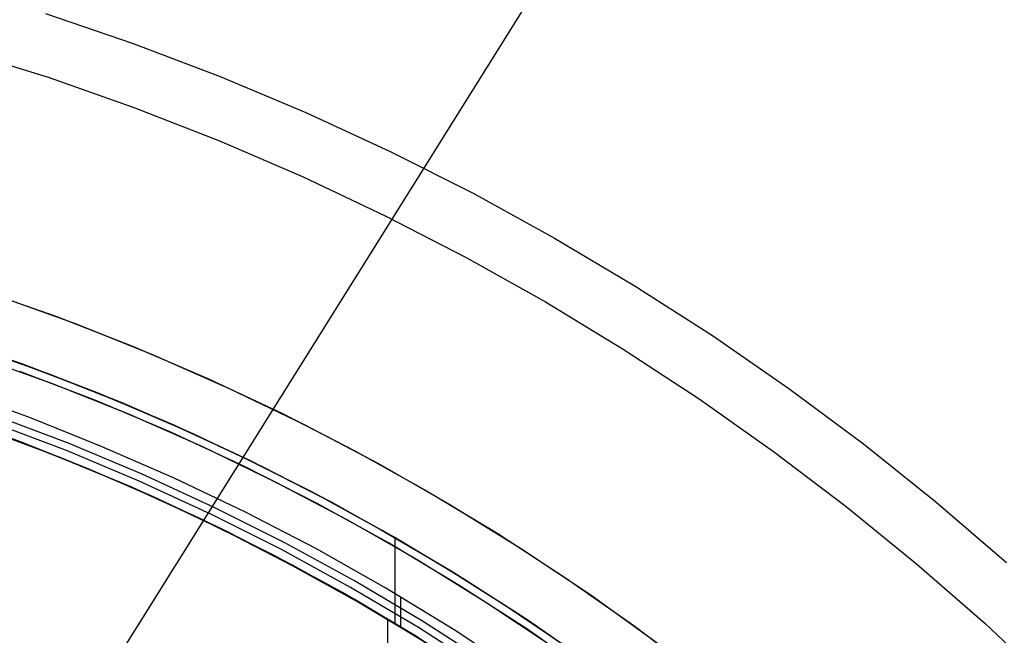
# Model space of a CAD drawing. Header units: millimetres. Extents: x 6239 to 7218, y -13987 to -13139.
# Tile 224 of 256: x 6753 to 6784, y -13397 to -13378. Entities that reach past the tile are written whole.
import ezdxf

# ---------------------------------------------------------------- set-up
doc = ezdxf.new("R2010")
doc.units = ezdxf.units.MM
doc.layers.add('color', color=7, linetype='Continuous')
doc.layers.add('luz', color=7, linetype='Continuous')

msp = doc.modelspace()

# ---------------------------------------------------------------- linework, layer by layer
at = {"color": 7, "true_color": 0xffffff}
for p, q in [((6753.516, -13388.53, 68.662), (6751.1, -13387.699, 68.662)), ((6752.021, -13388.005, 50.98), (6754.21, -13388.787, 51.389)), ((6752.021, -13388.005, 50.98), (6754.21, -13388.787, 51.389)), ((6754.367, -13388.846, 59.141), (6752.087, -13388.027, 58.714)), ((6754.367, -13388.846, 59.141), (6752.087, -13388.027, 58.714)), ((6755.63, -13389.336, 47.975), (6753.265, -13388.44, 47.975)), ((6755.63, -13389.336, 89.35), (6753.265, -13388.44, 89.35)), ((6755.63, -13389.336, 89.35), (6753.265, -13388.44, 89.35)), ((6755.63, -13389.336, 47.975), (6753.265, -13388.44, 47.975)), ((6755.901, -13389.446, 68.662), (6753.516, -13388.53, 68.662)), ((6754.21, -13388.787, 51.389), (6756.37, -13389.637, 51.808)), ((6754.21, -13388.787, 51.389), (6756.37, -13389.637, 51.808)), ((6756.615, -13389.738, 59.579), (6754.367, -13388.846, 59.141)), ((6756.615, -13389.738, 59.579), (6754.367, -13388.846, 59.141)), ((6753.754, -13390.204, 46.475), (6751.547, -13389.403, 46.475)), ((6753.754, -13390.204, 46.475), (6751.547, -13389.403, 46.475)), ((6757.961, -13390.314, 47.975), (6755.63, -13389.336, 47.975)), ((6757.961, -13390.314, 89.35), (6755.63, -13389.336, 89.35)), ((6757.961, -13390.314, 89.35), (6755.63, -13389.336, 89.35)), ((6757.961, -13390.314, 47.975), (6755.63, -13389.336, 47.975)), ((6758.254, -13390.443, 68.662), (6755.901, -13389.446, 68.662)), ((6756.37, -13389.637, 51.808), (6758.497, -13390.552, 52.237)), ((6756.37, -13389.637, 51.808), (6758.497, -13390.552, 52.237)), ((6758.827, -13390.701, 60.027), (6756.615, -13389.738, 59.579)), ((6758.827, -13390.701, 60.027), (6756.615, -13389.738, 59.579)), ((6753.472, -13390.956, 88.1), (6751.289, -13390.163, 88.1)), ((6753.472, -13390.956, 88.1), (6751.289, -13390.163, 88.1)), ((6754.963, -13391.006, 88.605), (6752.657, -13390.132, 88.605)), ((6754.963, -13391.006, 88.605), (6752.657, -13390.132, 88.605)), ((6752.112, -13390.47, 59.205), (6754.375, -13391.314, 59.635)), ((6752.112, -13390.47, 59.205), (6754.375, -13391.314, 59.635)), ((6754.877, -13391.223, 89.031), (6752.578, -13390.351, 89.031)), ((6754.877, -13391.223, 89.031), (6752.578, -13390.351, 89.031)), ((6755.934, -13391.079, 46.475), (6753.754, -13390.204, 46.475)), ((6755.934, -13391.079, 46.475), (6753.754, -13390.204, 46.475)), ((6760.258, -13391.372, 47.975), (6757.961, -13390.314, 47.975)), ((6760.258, -13391.372, 89.35), (6757.961, -13390.314, 89.35)), ((6760.258, -13391.372, 89.35), (6757.961, -13390.314, 89.35)), ((6760.258, -13391.372, 47.975), (6757.961, -13390.314, 47.975)), ((6760.57, -13391.523, 68.662), (6758.254, -13390.443, 68.662)), ((6754.68, -13391.434, 67.912), (6752.397, -13390.572, 67.912)), ((6752.487, -13390.604, 89.35), (6754.777, -13391.473, 89.35)), ((6752.487, -13390.604, 89.35), (6754.777, -13391.473, 89.35)), ((6752.487, -13390.604, 46.475), (6754.777, -13391.473, 46.475)), ((6752.487, -13390.604, 46.475), (6754.777, -13391.473, 46.475)), ((6758.497, -13390.552, 52.237), (6760.589, -13391.532, 52.674)), ((6758.497, -13390.552, 52.237), (6760.589, -13391.532, 52.674)), ((6761, -13391.734, 60.484), (6758.827, -13390.701, 60.027)), ((6761, -13391.734, 60.484), (6758.827, -13390.701, 60.027)), ((6755.424, -13391.734, 52.118), (6753.227, -13390.875, 51.693)), ((6755.424, -13391.734, 52.118), (6753.227, -13390.875, 51.693)), ((6755.627, -13391.821, 88.1), (6753.472, -13390.956, 88.1)), ((6755.627, -13391.821, 88.1), (6753.472, -13390.956, 88.1)), ((6757.238, -13391.96, 88.605), (6754.963, -13391.006, 88.605)), ((6757.238, -13391.96, 88.605), (6754.963, -13391.006, 88.605)), ((6758.214, -13392.07, 46.475), (6755.934, -13391.079, 46.475)), ((6758.214, -13392.07, 46.475), (6755.934, -13391.079, 46.475)), ((6758.214, -13392.07, 46.475), (6755.934, -13391.079, 46.475)), ((6754.375, -13391.314, 59.635), (6756.604, -13392.231, 60.076)), ((6754.375, -13391.314, 59.635), (6756.604, -13392.231, 60.076)), ((6757.144, -13392.173, 89.031), (6754.877, -13391.223, 89.031)), ((6757.144, -13392.173, 89.031), (6754.877, -13391.223, 89.031)), ((6762.517, -13392.508, 47.975), (6760.258, -13391.372, 47.975)), ((6762.517, -13392.508, 89.35), (6760.258, -13391.372, 89.35)), ((6762.517, -13392.508, 89.35), (6760.258, -13391.372, 89.35)), ((6762.517, -13392.508, 47.975), (6760.258, -13391.372, 47.975)), ((6756.931, -13392.373, 67.912), (6754.68, -13391.434, 67.912)), ((6754.777, -13391.473, 89.35), (6757.035, -13392.419, 89.35)), ((6754.777, -13391.473, 89.35), (6757.035, -13392.419, 89.35)), ((6754.777, -13391.473, 46.475), (6757.035, -13392.419, 46.475)), ((6754.777, -13391.473, 46.475), (6757.035, -13392.419, 46.475)), ((6762.846, -13392.682, 68.662), (6760.57, -13391.523, 68.662)), ((6760.589, -13391.532, 52.674), (6762.643, -13392.574, 53.12)), ((6760.589, -13391.532, 52.674), (6762.643, -13392.574, 53.12)), ((6757.586, -13392.664, 52.554), (6755.424, -13391.734, 52.118)), ((6757.586, -13392.664, 52.554), (6755.424, -13391.734, 52.118)), ((6757.754, -13392.749, 88.1), (6755.627, -13391.821, 88.1)), ((6757.754, -13392.749, 88.1), (6755.627, -13391.821, 88.1)), ((6757.756, -13392.745, 88.1), (6755.627, -13391.821, 88.1)), ((6759.478, -13392.991, 88.605), (6757.238, -13391.96, 88.605)), ((6759.478, -13392.991, 88.605), (6757.238, -13391.96, 88.605)), ((6763.132, -13392.834, 60.95), (6761, -13391.734, 60.484)), ((6763.132, -13392.834, 60.95), (6761, -13391.734, 60.484)), ((6756.604, -13392.231, 60.076), (6758.794, -13393.222, 60.527)), ((6756.604, -13392.231, 60.076), (6758.794, -13393.222, 60.527)), ((6759.377, -13393.202, 89.031), (6757.144, -13392.173, 89.031)), ((6759.377, -13393.202, 89.031), (6757.144, -13392.173, 89.031)), ((6760.458, -13393.14, 46.475), (6758.214, -13392.07, 46.475)), ((6760.458, -13393.14, 46.475), (6758.214, -13392.07, 46.475)), ((6760.458, -13393.14, 46.475), (6758.214, -13392.07, 46.475)), ((6759.148, -13393.39, 67.912), (6756.931, -13392.373, 67.912)), ((6757.035, -13392.419, 89.35), (6759.26, -13393.444, 89.35)), ((6757.035, -13392.419, 89.35), (6759.26, -13393.444, 89.35)), ((6757.035, -13392.419, 46.475), (6759.26, -13393.444, 46.475)), ((6757.035, -13392.419, 46.475), (6759.26, -13393.444, 46.475)), ((6764.735, -13393.721, 47.975), (6762.517, -13392.508, 47.975)), ((6764.735, -13393.721, 89.35), (6762.517, -13392.508, 89.35)), ((6764.735, -13393.721, 89.35), (6762.517, -13392.508, 89.35)), ((6764.735, -13393.721, 47.975), (6762.517, -13392.508, 47.975)), ((6762.643, -13392.574, 53.12), (6764.656, -13393.677, 53.573)), ((6762.643, -13392.574, 53.12), (6764.656, -13393.677, 53.573)), ((6759.711, -13393.663, 52.999), (6757.586, -13392.664, 52.554)), ((6759.711, -13393.663, 52.999), (6757.586, -13392.664, 52.554)), ((6759.85, -13393.745, 88.1), (6757.754, -13392.749, 88.1)), ((6759.85, -13393.745, 88.1), (6757.754, -13392.749, 88.1)), ((6759.855, -13393.737, 88.1), (6757.756, -13392.745, 88.1)), ((6765.082, -13393.92, 68.662), (6762.846, -13392.682, 68.662)), ((6765.218, -13393.999, 61.424), (6763.132, -13392.834, 60.95)), ((6765.218, -13393.999, 61.424), (6763.132, -13392.834, 60.95)), ((6758.794, -13393.222, 60.527), (6760.944, -13394.282, 60.987)), ((6758.794, -13393.222, 60.527), (6760.944, -13394.282, 60.987)), ((6761.573, -13394.306, 89.031), (6759.377, -13393.202, 89.031)), ((6761.573, -13394.306, 89.031), (6759.377, -13393.202, 89.031)), ((6761.681, -13394.1, 88.605), (6759.478, -13392.991, 88.605)), ((6761.681, -13394.1, 88.605), (6759.478, -13392.991, 88.605)), ((6762.663, -13394.286, 46.475), (6760.458, -13393.14, 46.475)), ((6762.663, -13394.286, 46.475), (6760.458, -13393.14, 46.475)), ((6762.663, -13394.286, 46.475), (6760.458, -13393.14, 46.475)), ((6761.33, -13394.482, 67.912), (6759.148, -13393.39, 67.912)), ((6759.26, -13393.444, 89.35), (6761.448, -13394.544, 89.35)), ((6759.26, -13393.444, 89.35), (6761.448, -13394.544, 89.35)), ((6759.26, -13393.444, 46.475), (6761.448, -13394.544, 46.475)), ((6759.26, -13393.444, 46.475), (6761.448, -13394.544, 46.475)), ((6761.795, -13394.728, 53.452), (6759.711, -13393.663, 52.999)), ((6761.795, -13394.728, 53.452), (6759.711, -13393.663, 52.999)), ((6761.913, -13394.809, 88.1), (6759.85, -13393.745, 88.1)), ((6761.913, -13394.809, 88.1), (6759.85, -13393.745, 88.1)), ((6761.92, -13394.798, 88.1), (6759.855, -13393.737, 88.1)), ((6764.656, -13393.677, 53.573), (6766.626, -13394.837, 54.032)), ((6764.656, -13393.677, 53.573), (6766.626, -13394.837, 54.032)), ((6766.91, -13395.011, 47.975), (6764.735, -13393.721, 47.975)), ((6766.91, -13395.011, 89.35), (6764.735, -13393.721, 89.35)), ((6766.91, -13395.011, 89.35), (6764.735, -13393.721, 89.35)), ((6766.91, -13395.011, 47.975), (6764.735, -13393.721, 47.975)), ((6763.845, -13395.283, 88.605), (6761.681, -13394.1, 88.605)), ((6763.845, -13395.283, 88.605), (6761.681, -13394.1, 88.605)), ((6767.272, -13395.235, 68.662), (6765.082, -13393.92, 68.662)), ((6765.1, -13393.931, 89.35), (6765.1, -13396.601, 89.35)), ((6767.257, -13395.226, 61.904), (6765.218, -13393.999, 61.424)), ((6767.257, -13395.226, 61.904), (6765.218, -13393.999, 61.424)), ((6760.944, -13394.282, 60.987), (6763.048, -13395.411, 61.456)), ((6760.944, -13394.282, 60.987), (6763.048, -13395.411, 61.456)), ((6763.472, -13395.649, 67.912), (6761.33, -13394.482, 67.912)), ((6763.729, -13395.486, 89.031), (6761.573, -13394.306, 89.031)), ((6763.729, -13395.486, 89.031), (6761.573, -13394.306, 89.031)), ((6764.828, -13395.508, 46.475), (6762.663, -13394.286, 46.475)), ((6764.828, -13395.508, 46.475), (6762.663, -13394.286, 46.475)), ((6764.828, -13395.508, 46.475), (6762.663, -13394.286, 46.475)), ((6761.448, -13394.544, 89.35), (6763.596, -13395.72, 89.35)), ((6761.448, -13394.544, 89.35), (6763.596, -13395.72, 89.35)), ((6761.448, -13394.544, 46.475), (6763.596, -13395.72, 46.475)), ((6761.448, -13394.544, 46.475), (6763.596, -13395.72, 46.475)), ((6763.835, -13395.856, 53.913), (6761.795, -13394.728, 53.452)), ((6763.835, -13395.856, 53.913), (6761.795, -13394.728, 53.452)), ((6763.941, -13395.938, 88.1), (6761.913, -13394.809, 88.1)), ((6763.941, -13395.938, 88.1), (6761.913, -13394.809, 88.1)), ((6763.949, -13395.925, 88.1), (6761.92, -13394.798, 88.1)), ((6766.626, -13394.837, 54.032), (6768.55, -13396.052, 54.497)), ((6766.626, -13394.837, 54.032), (6768.55, -13396.052, 54.497)), ((6769.039, -13396.374, 47.975), (6766.91, -13395.011, 47.975)), ((6769.039, -13396.374, 89.35), (6766.91, -13395.011, 89.35)), ((6769.039, -13396.374, 89.35), (6766.91, -13395.011, 89.35)), ((6769.039, -13396.374, 47.975), (6766.91, -13395.011, 47.975)), ((6765.967, -13396.541, 88.605), (6763.845, -13395.283, 88.605)), ((6765.967, -13396.541, 88.605), (6763.845, -13395.283, 88.605)), ((6769.245, -13396.512, 62.391), (6767.257, -13395.226, 61.904)), ((6769.245, -13396.512, 62.391), (6767.257, -13395.226, 61.904)), ((6769.415, -13396.626, 68.662), (6767.272, -13395.235, 68.662)), ((6763.048, -13395.411, 61.456), (6765.105, -13396.604, 61.932)), ((6763.048, -13395.411, 61.456), (6765.105, -13396.604, 61.932)), ((6765.573, -13396.889, 67.912), (6763.472, -13395.649, 67.912)), ((6765.844, -13396.74, 89.031), (6763.729, -13395.486, 89.031)), ((6765.844, -13396.74, 89.031), (6763.729, -13395.486, 89.031)), ((6766.949, -13396.804, 46.475), (6764.828, -13395.508, 46.475)), ((6766.949, -13396.804, 46.475), (6764.828, -13395.508, 46.475)), ((6766.949, -13396.804, 46.475), (6764.828, -13395.508, 46.475)), ((6763.596, -13395.72, 89.35), (6765.703, -13396.969, 89.35)), ((6763.596, -13395.72, 89.35), (6765.703, -13396.969, 89.35)), ((6763.596, -13395.72, 46.475), (6765.703, -13396.969, 46.475)), ((6763.596, -13395.72, 46.475), (6765.703, -13396.969, 46.475)), ((6765.828, -13397.046, 54.381), (6763.835, -13395.856, 53.913)), ((6765.828, -13397.046, 54.381), (6763.835, -13395.856, 53.913)), ((6765.931, -13397.133, 88.1), (6763.941, -13395.938, 88.1)), ((6765.931, -13397.133, 88.1), (6763.941, -13395.938, 88.1)), ((6765.94, -13397.119, 88.1), (6763.949, -13395.925, 88.1)), ((6765.285, -13395.8, 46.475), (6765.285, -13396.713, 46.475)), ((6768.55, -13396.052, 54.497), (6770.426, -13397.32, 54.967)), ((6768.55, -13396.052, 54.497), (6770.426, -13397.32, 54.967)), ((6764.873, -13396.489, 88.1), (6764.873, -13420.091, 88.1)), ((6765.105, -13396.604, 61.932), (6767.112, -13397.86, 62.414)), ((6765.105, -13396.604, 61.932), (6767.112, -13397.86, 62.414)), ((6768.043, -13397.871, 88.605), (6765.967, -13396.541, 88.605)), ((6768.043, -13397.871, 88.605), (6765.967, -13396.541, 88.605)), ((6771.12, -13397.811, 47.975), (6769.039, -13396.374, 47.975)), ((6771.12, -13397.811, 89.35), (6769.039, -13396.374, 89.35)), ((6771.12, -13397.811, 89.35), (6769.039, -13396.374, 89.35)), ((6771.12, -13397.811, 47.975), (6769.039, -13396.374, 47.975)), ((6771.18, -13397.854, 62.883), (6769.245, -13396.512, 62.391)), ((6771.18, -13397.854, 62.883), (6769.245, -13396.512, 62.391)), ((6771.509, -13398.091, 68.662), (6769.415, -13396.626, 68.662)), ((6767.63, -13398.2, 67.912), (6765.573, -13396.889, 67.912)), ((6767.914, -13398.065, 89.031), (6765.844, -13396.74, 89.031)), ((6767.914, -13398.065, 89.031), (6765.844, -13396.74, 89.031)), ((6769.023, -13398.173, 46.475), (6766.949, -13396.804, 46.475)), ((6769.023, -13398.173, 46.475), (6766.949, -13396.804, 46.475)), ((6769.023, -13398.173, 46.475), (6766.949, -13396.804, 46.475)), ((6765.703, -13396.969, 89.35), (6767.765, -13398.289, 89.35)), ((6765.703, -13396.969, 89.35), (6767.765, -13398.289, 89.35)), ((6765.703, -13396.969, 46.475), (6767.765, -13398.289, 46.475)), ((6765.703, -13396.969, 46.475), (6767.765, -13398.289, 46.475))]:
    msp.add_line(p, q, dxfattribs=at)
at = {"layer": 'color', "color": 254, "true_color": 0xcad1ee}
for p, q in [((6754.223, -13377.596, 18.688), (6756.96, -13378.532, 18.688)), ((6756.96, -13378.532, 18.688), (6759.664, -13379.562, 18.688)), ((6751.631, -13378.749, 17.309), (6754.335, -13379.596, 17.309)), ((6754.335, -13379.596, 17.309), (6757.007, -13380.536, 17.309)), ((6759.664, -13379.562, 18.688), (6762.331, -13380.685, 18.688)), ((6757.007, -13380.536, 17.309), (6759.646, -13381.568, 17.309)), ((6762.331, -13380.685, 18.688), (6764.957, -13381.899, 18.688)), ((6759.646, -13381.568, 17.309), (6762.247, -13382.691, 17.309)), ((6764.957, -13381.899, 18.688), (6767.54, -13383.203, 18.688)), ((6762.247, -13382.691, 17.309), (6764.808, -13383.903, 17.309)), ((6767.54, -13383.203, 18.688), (6770.077, -13384.596, 18.688)), ((6764.808, -13383.903, 17.309), (6767.325, -13385.203, 17.309)), ((6770.077, -13384.596, 18.688), (6772.563, -13386.075, 18.688)), ((6767.325, -13385.203, 17.309), (6769.796, -13386.588, 17.309)), ((6752.13, -13386.187, 22.446), (6754.546, -13387.036, 22.446)), ((6752.13, -13386.187, 22.446), (6754.546, -13387.036, 22.446)), ((6772.563, -13386.075, 18.688), (6774.998, -13387.639, 18.688)), ((6752.743, -13386.394, 43.5), (6755.178, -13387.274, 43.5)), ((6752.743, -13386.394, 43.5), (6755.178, -13387.274, 43.5)), ((6752.743, -13386.394, 32.973), (6755.178, -13387.274, 32.973)), ((6769.796, -13386.588, 17.309), (6772.218, -13388.059, 17.309)), ((6754.546, -13387.036, 22.446), (6756.932, -13387.967, 22.446)), ((6754.546, -13387.036, 22.446), (6756.932, -13387.967, 22.446)), ((6755.178, -13387.274, 43.5), (6757.582, -13388.237, 43.5)), ((6755.178, -13387.274, 43.5), (6757.582, -13388.237, 43.5)), ((6755.178, -13387.274, 32.973), (6757.582, -13388.237, 32.973)), ((6774.998, -13387.639, 18.688), (6777.376, -13389.286, 18.688)), ((6756.932, -13387.967, 22.446), (6759.285, -13388.979, 22.446)), ((6756.932, -13387.967, 22.446), (6759.285, -13388.979, 22.446)), ((6752.096, -13388.287, 43.5), (6754.466, -13389.143, 43.5)), ((6752.096, -13388.287, 43.5), (6754.466, -13389.143, 43.5)), ((6752.096, -13388.287, 33.399), (6754.466, -13389.143, 33.399)), ((6757.582, -13388.237, 43.5), (6759.95, -13389.283, 43.5)), ((6757.582, -13388.237, 43.5), (6759.95, -13389.283, 43.5)), ((6757.582, -13388.237, 32.973), (6759.95, -13389.283, 32.973)), ((6772.218, -13388.059, 17.309), (6774.587, -13389.612, 17.309)), ((6755.789, -13389.662, 23.298), (6753.421, -13388.754, 23.298)), ((6755.789, -13389.662, 23.298), (6753.421, -13388.754, 23.298)), ((6754.466, -13389.143, 43.5), (6756.806, -13390.081, 43.5)), ((6754.466, -13389.143, 43.5), (6756.806, -13390.081, 43.5)), ((6754.466, -13389.143, 33.399), (6756.806, -13390.081, 33.399)), ((6759.285, -13388.979, 22.446), (6761.601, -13390.071, 22.446)), ((6759.285, -13388.979, 22.446), (6761.601, -13390.071, 22.446)), ((6759.95, -13389.283, 43.5), (6762.281, -13390.41, 43.5)), ((6759.95, -13389.283, 43.5), (6762.281, -13390.41, 43.5)), ((6759.95, -13389.283, 32.973), (6762.281, -13390.41, 32.973)), ((6777.376, -13389.286, 18.688), (6779.697, -13391.014, 18.688)), ((6758.125, -13390.651, 23.298), (6755.789, -13389.662, 23.298)), ((6758.125, -13390.651, 23.298), (6755.789, -13389.662, 23.298)), ((6774.587, -13389.612, 17.309), (6776.902, -13391.246, 17.309)), ((6756.806, -13390.081, 43.5), (6759.111, -13391.098, 43.5)), ((6756.806, -13390.081, 43.5), (6759.111, -13391.098, 43.5)), ((6756.806, -13390.081, 33.399), (6759.111, -13391.098, 33.399)), ((6761.601, -13390.071, 22.446), (6763.879, -13391.241, 22.446)), ((6761.601, -13390.071, 22.446), (6763.879, -13391.241, 22.446)), ((6762.281, -13390.41, 43.5), (6764.572, -13391.616, 43.5)), ((6762.281, -13390.41, 43.5), (6764.572, -13391.616, 43.5)), ((6762.281, -13390.41, 32.973), (6764.572, -13391.616, 32.973)), ((6760.425, -13391.722, 23.298), (6758.125, -13390.651, 23.298)), ((6760.425, -13391.722, 23.298), (6758.125, -13390.651, 23.298)), ((6759.111, -13391.098, 43.5), (6761.38, -13392.195, 43.5)), ((6759.111, -13391.098, 43.5), (6761.38, -13392.195, 43.5)), ((6759.111, -13391.098, 33.399), (6761.38, -13392.195, 33.399)), ((6779.697, -13391.014, 18.688), (6781.956, -13392.822, 18.688)), ((6763.879, -13391.241, 22.446), (6766.116, -13392.488, 22.446)), ((6763.879, -13391.241, 22.446), (6766.116, -13392.488, 22.446)), ((6776.902, -13391.246, 17.309), (6779.158, -13392.96, 17.309)), ((6762.686, -13392.871, 23.298), (6760.425, -13391.722, 23.298)), ((6762.686, -13392.871, 23.298), (6760.425, -13391.722, 23.298)), ((6764.572, -13391.616, 43.5), (6766.82, -13392.901, 43.5)), ((6764.572, -13391.616, 43.5), (6766.82, -13392.901, 43.5)), ((6764.572, -13391.616, 32.973), (6766.82, -13392.901, 32.973)), ((6761.38, -13392.195, 43.5), (6763.609, -13393.37, 43.5)), ((6761.38, -13392.195, 43.5), (6763.609, -13393.37, 43.5)), ((6761.38, -13392.195, 33.399), (6763.609, -13393.37, 33.399)), ((6766.116, -13392.488, 22.446), (6768.309, -13393.811, 22.446)), ((6766.116, -13392.488, 22.446), (6768.309, -13393.811, 22.446)), ((6764.906, -13394.099, 23.298), (6762.686, -13392.871, 23.298)), ((6764.906, -13394.099, 23.298), (6762.686, -13392.871, 23.298)), ((6766.82, -13392.901, 43.5), (6769.022, -13394.263, 43.5)), ((6766.82, -13392.901, 43.5), (6769.022, -13394.263, 43.5)), ((6766.82, -13392.901, 32.973), (6769.022, -13394.263, 32.973)), ((6781.956, -13392.822, 18.688), (6784.152, -13394.706, 18.688)), ((6779.158, -13392.96, 17.309), (6781.354, -13394.75, 17.309)), ((6763.609, -13393.37, 43.5), (6765.797, -13394.62, 43.5)), ((6763.609, -13393.37, 43.5), (6765.797, -13394.62, 43.5)), ((6763.609, -13393.37, 33.399), (6765.797, -13394.62, 33.399)), ((6768.309, -13393.811, 22.446), (6770.455, -13395.208, 22.446)), ((6768.309, -13393.811, 22.446), (6770.455, -13395.208, 22.446)), ((6767.082, -13395.402, 23.298), (6764.906, -13394.099, 23.298)), ((6767.082, -13395.402, 23.298), (6764.906, -13394.099, 23.298)), ((6769.022, -13394.263, 43.5), (6771.175, -13395.7, 43.5)), ((6769.022, -13394.263, 43.5), (6771.175, -13395.7, 43.5)), ((6769.022, -13394.263, 32.973), (6771.175, -13395.7, 32.973)), ((6765.797, -13394.62, 43.5), (6767.941, -13395.946, 43.5)), ((6765.797, -13394.62, 43.5), (6767.941, -13395.946, 43.5)), ((6765.797, -13394.62, 33.399), (6767.941, -13395.946, 33.399)), ((6781.354, -13394.75, 17.309), (6783.486, -13396.615, 17.309)), ((6769.211, -13396.781, 23.298), (6767.082, -13395.402, 23.298)), ((6769.211, -13396.781, 23.298), (6767.082, -13395.402, 23.298)), ((6770.455, -13395.208, 22.446), (6772.553, -13396.677, 22.446)), ((6770.455, -13395.208, 22.446), (6772.553, -13396.677, 22.446)), ((6771.175, -13395.7, 43.5), (6773.278, -13397.211, 43.5)), ((6771.175, -13395.7, 43.5), (6773.278, -13397.211, 43.5)), ((6771.175, -13395.7, 32.973), (6773.278, -13397.211, 32.973)), ((6767.941, -13395.946, 43.5), (6770.037, -13397.344, 43.5)), ((6767.941, -13395.946, 43.5), (6770.037, -13397.344, 43.5)), ((6767.941, -13395.946, 33.399), (6770.037, -13397.344, 33.399)), ((6783.486, -13396.615, 17.309), (6785.553, -13398.553, 17.309)), ((6771.291, -13398.233, 23.298), (6769.211, -13396.781, 23.298)), ((6771.291, -13398.233, 23.298), (6769.211, -13396.781, 23.298)), ((6772.553, -13396.677, 22.446), (6774.599, -13398.217, 22.446)), ((6772.553, -13396.677, 22.446), (6774.599, -13398.217, 22.446))]:
    msp.add_line(p, q, dxfattribs=at)
at = {"layer": 'color'}
for p, q in [((6752.096, -13388.287, 43.5), (6754.466, -13389.143, 43.5)), ((6754.466, -13389.143, 43.5), (6756.806, -13390.081, 43.5)), ((6756.806, -13390.081, 43.5), (6759.111, -13391.098, 43.5)), ((6759.111, -13391.098, 43.5), (6761.38, -13392.195, 43.5)), ((6761.38, -13392.195, 43.5), (6763.609, -13393.37, 43.5)), ((6763.609, -13393.37, 43.5), (6765.797, -13394.62, 43.5)), ((6765.797, -13394.62, 43.5), (6767.941, -13395.946, 43.5)), ((6767.941, -13395.946, 43.5), (6770.037, -13397.344, 43.5))]:
    msp.add_line(p, q, dxfattribs=at)
at = {"layer": 'luz', "color": 254, "true_color": 0xcad1ee}
for p, q in [((6801.826, -13325.085, -34.05), (6641.755, -13581.278, -34.05)), ((6801.826, -13325.085, -32.55), (6641.755, -13581.278, -32.55))]:
    msp.add_line(p, q, dxfattribs=at)

doc.saveas('drawing.dxf')
